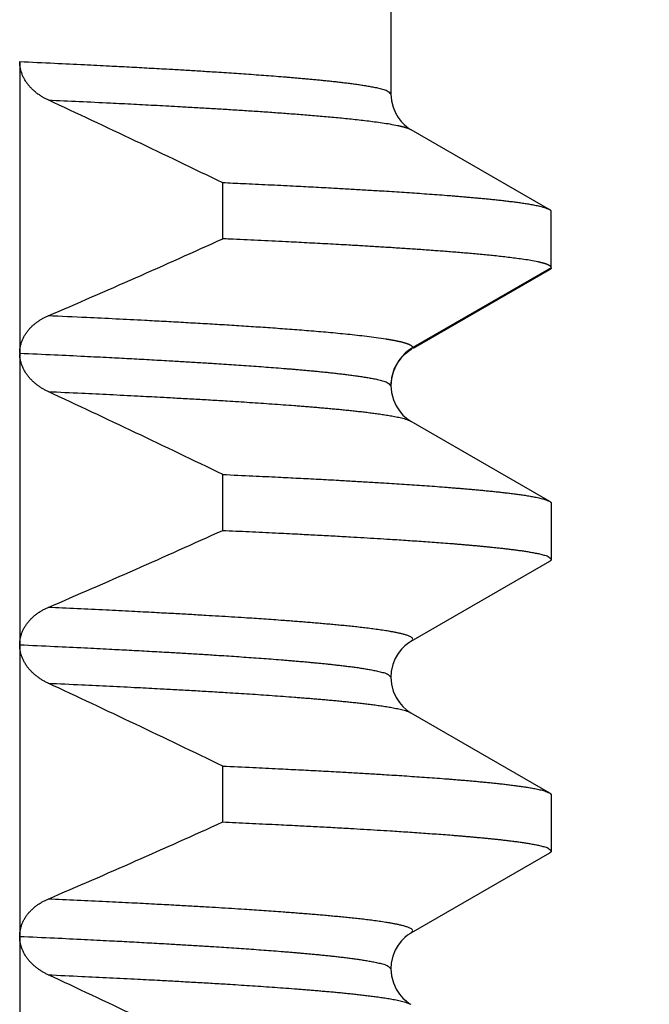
# Model space of a CAD drawing. Header units: millimetres. Extents: x 0 to 594, y 0 to 420.
# Tile 92 of 112: x 528.61 to 530.77, y 234.85 to 238.22. Entities that reach past the tile are written whole.
import ezdxf

# ---------------------------------------------------------------- set-up
doc = ezdxf.new("R2010")
doc.units = ezdxf.units.MM
doc.header["$LTSCALE"] = 0.257233
doc.layers.add('NoLayerName_001', color=7, linetype='Continuous')
doc.styles.get("Standard").update_dxf_attribs({"font": 'txt', "bigfont": 'extfont2'})
doc.dimstyles.get("Standard").update_dxf_attribs({"dimtxt": 2.5, "dimasz": 2.5, "dimexe": 1, "dimexo": 1, "dimtad": 1, "dimdec": 3, "dimzin": 0, "dimdsep": 46, "dimtxsty": 'Standard', "dimcen": 2.5, "dimadec": 3, "dimazin": 0, "dimtfac": 0.75, "dimtdec": 3, "dimtmove": 0, "dimatfit": 3, "dimfxl": 1, "dimarcsym": 0})

msp = doc.modelspace()

# ---------------------------------------------------------------- linework, layer by layer
at = {"layer": 'NoLayerName_001', "color": 7, "linetype": 'Continuous', "lineweight": 25}
for p, q in [((529.8832, 240.1701), (529.8832, 237.9702)), ((528.6108, 238.0812), (528.6108, 237.0824)), ((529.8832, 237.9702), (529.8832, 237.9701)), ((529.9514, 237.8482), (530.4269, 237.5733)), ((529.3066, 237.4734), (529.3066, 237.6651)), ((530.4332, 237.3743), (530.4332, 237.566)), ((530.4269, 237.367), (529.9599, 237.0971)), ((528.6108, 237.0802), (528.6108, 234.0826)), ((529.8852, 236.9943), (529.8832, 236.9702)), ((529.8832, 236.9703), (529.8832, 236.9702)), ((529.9514, 236.8482), (530.4269, 236.5733)), ((529.3066, 236.4734), (529.3066, 236.6651)), ((530.4332, 236.566), (530.4332, 236.3743)), ((530.4269, 236.367), (529.9514, 236.0921)), ((529.9514, 235.8482), (530.4269, 235.5733)), ((529.3066, 235.4734), (529.3066, 235.6651)), ((530.4332, 235.566), (530.4332, 235.3743)), ((530.4269, 235.367), (529.9514, 235.0921))]:
    msp.add_line(p, q, dxfattribs=at)
at = {"layer": 'NoLayerName_001', "color": 8, "linetype": 'Continuous', "lineweight": 25}
for p in [(530.4332, 237.3743), (529.9514, 237.0921)]:
    msp.add_line(p, (529.9582, 237.1001), dxfattribs=at)
at = {"layer": 'NoLayerName_001', "color": 7, "linetype": 'Continuous', "lineweight": 25}
for points in [[(529.8832, 237.9702), (529.8852, 237.946), (529.8907, 237.9242), (529.8986, 237.905), (529.9081, 237.889), (529.9184, 237.8756), (529.9285, 237.8652), (529.9374, 237.8576), (529.945, 237.8521), (529.9514, 237.8482)], [(529.9514, 237.0921), (529.945, 237.0882), (529.9374, 237.0827), (529.9285, 237.0751), (529.9184, 237.0646)], [(529.9184, 237.0646), (529.9081, 237.0513), (529.8986, 237.0352), (529.8907, 237.0161), (529.8852, 236.9943)], [(529.8832, 236.9702), (529.8852, 236.9462), (529.8916, 236.9216), (529.9011, 236.9004), (529.9124, 236.883), (529.9247, 236.8689), (529.9363, 236.8585), (529.9459, 236.8515), (529.9513, 236.8482)], [(529.9513, 236.0921), (529.9481, 236.0902), (529.9402, 236.0848), (529.9306, 236.077), (529.9195, 236.0659), (529.9081, 236.0514), (529.898, 236.0339), (529.8897, 236.013), (529.8845, 235.9893), (529.8832, 235.9702)], [(529.8832, 235.9702), (529.8852, 235.9462), (529.8915, 235.9217), (529.9011, 235.9004), (529.9124, 235.883), (529.9246, 235.8689), (529.9362, 235.8585), (529.9458, 235.8516), (529.9513, 235.8482)], [(529.9513, 235.0921), (529.9481, 235.0902), (529.9402, 235.0848), (529.9306, 235.077), (529.9195, 235.0659), (529.9081, 235.0514), (529.8979, 235.0339), (529.8897, 235.013), (529.8845, 234.9893), (529.8832, 234.9702)], [(529.8832, 234.9702), (529.8852, 234.946), (529.8916, 234.9215), (529.9012, 234.9002), (529.9125, 234.8828), (529.9247, 234.8688), (529.9363, 234.8584), (529.9459, 234.8515), (529.9513, 234.8482)]]:
    msp.add_lwpolyline(points, dxfattribs=at)
for centre, radius, start, end in [((511.0855, 200.0856), 41.764, 64.13279, 65.04173), ((516.3792, 265.9457), 31.2697, 293.22109, 294.4197), ((511.0867, 199.0881), 41.7612, 64.13275, 65.04168), ((516.3798, 264.9443), 31.2681, 293.22113, 294.41973), ((511.087, 198.0886), 41.7606, 64.13274, 65.04167), ((516.38, 263.9439), 31.2677, 293.22115, 294.41974), ((511.0857, 197.0859), 41.7636, 64.13278, 65.04172)]:
    msp.add_arc(centre, radius, start, end, dxfattribs=at)
at = {"layer": 'NoLayerName_001', "color": 8, "linetype": 'Continuous', "lineweight": 25}
for centre, radius, start, end in [((530.0331, 236.9703), 0.1498, 119.9618, 169.8708), ((530.0323, 236.9701), 0.1491, 173.2536, 179.9399), ((530.0345, 236.9699), 0.1513, 169.8392, 173.2646)]:
    msp.add_arc(centre, radius, start, end, dxfattribs=at)
at = {"layer": 'NoLayerName_001', "color": 7, "linetype": 'Continuous', "lineweight": 25}
for points, knots in [([(528.7082, 237.9494), (528.7064, 237.9503), (528.703, 237.9519), (528.6979, 237.9545), (528.6928, 237.9573), (528.6879, 237.9602), (528.683, 237.9633), (528.6782, 237.9665), (528.6735, 237.9698), (528.6689, 237.9733), (528.6644, 237.9769), (528.66, 237.9806), (528.6558, 237.9845), (528.6517, 237.9885), (528.6477, 237.9927), (528.6438, 237.997), (528.6402, 238.0015), (528.6367, 238.006), (528.6333, 238.0108), (528.6302, 238.0156), (528.6273, 238.0206), (528.6245, 238.0256), (528.622, 238.0308), (528.6197, 238.0361), (528.6177, 238.0415), (528.6159, 238.047), (528.6144, 238.0526), (528.6131, 238.0583), (528.6121, 238.064), (528.6114, 238.0697), (528.6109, 238.0754), (528.6109, 238.0793), (528.6108, 238.0812)], [0, 0, 0, 0, 0.0057476, 0.0114994, 0.0172542, 0.0230109, 0.028769, 0.034528, 0.0402879, 0.0460487, 0.0518102, 0.0575714, 0.0633317, 0.069091, 0.0748497, 0.0806088, 0.0863697, 0.092134, 0.0979002, 0.103667, 0.1094338, 0.1152008, 0.1209692, 0.1267411, 0.1325197, 0.1383048, 0.1440925, 0.1498787, 0.1556599, 0.1614332, 0.167196, 0.1729469, 0.1729469, 0.1729469, 0.1729469]), ([(530.4269, 237.5733), (530.4215, 237.5755), (530.411, 237.5803), (530.3941, 237.5842), (530.3772, 237.5879), (530.3601, 237.5909), (530.343, 237.5937), (530.3259, 237.5962), (530.3087, 237.5985), (530.2915, 237.6007), (530.2743, 237.6027), (530.2571, 237.6047), (530.2399, 237.6065), (530.2227, 237.6083), (530.2054, 237.61), (530.1882, 237.6117), (530.1709, 237.6132), (530.1537, 237.6148), (530.1364, 237.6163), (530.1192, 237.6177), (530.1019, 237.6191), (530.0789, 237.621), (530.0501, 237.6232), (530.0156, 237.6257), (529.981, 237.6282), (529.9465, 237.6306), (529.9119, 237.6328), (529.8773, 237.6351), (529.837, 237.6376), (529.7909, 237.6403), (529.739, 237.6433), (529.6814, 237.6465), (529.618, 237.65), (529.543, 237.6538), (529.4623, 237.6578), (529.3816, 237.6617), (529.3297, 237.6641), (529.3066, 237.6651)], [0, 0, 0, 0, 0.017318, 0.034635, 0.051948, 0.069273, 0.086594, 0.103911, 0.12123, 0.138549, 0.155869, 0.173188, 0.190506, 0.207825, 0.225144, 0.242463, 0.259782, 0.277101, 0.29442, 0.31174, 0.329059, 0.346378, 0.381016, 0.415654, 0.450292, 0.484929, 0.519567, 0.554205, 0.588842, 0.640799, 0.692756, 0.744712, 0.813987, 0.883263, 0.969857, 1.056451, 1.125726, 1.125726, 1.125726, 1.125726]), ([(530.4332, 237.566), (530.4332, 237.5662), (530.4332, 237.5665), (530.4331, 237.567), (530.433, 237.5675), (530.4328, 237.5679), (530.4326, 237.5684), (530.4323, 237.5688), (530.432, 237.5692), (530.4317, 237.5696), (530.4314, 237.57), (530.431, 237.5704), (530.4307, 237.5707), (530.4303, 237.571), (530.4299, 237.5714), (530.4295, 237.5717), (530.429, 237.572), (530.4286, 237.5722), (530.4282, 237.5725), (530.4278, 237.5728), (530.4273, 237.5731), (530.427, 237.5732), (530.4269, 237.5733)], [0, 0, 0, 0, 0.00049786, 0.00099825, 0.00150024, 0.00200075, 0.00249763, 0.00299286, 0.00348849, 0.003986, 0.0044864, 0.00499022, 0.00549761, 0.00600833, 0.00652186, 0.00703741, 0.00755397, 0.00807034, 0.00858517, 0.00909699, 0.00960423, 0.01010523, 0.01010523, 0.01010523, 0.01010523]), ([(530.3867, 237.3941), (530.3788, 237.3956), (530.3631, 237.3989), (530.3393, 237.4025), (530.3155, 237.4059), (530.2916, 237.409), (530.2677, 237.4118), (530.2437, 237.4144), (530.2198, 237.4169), (530.1958, 237.4192), (530.1718, 237.4215), (530.1478, 237.4236), (530.1239, 237.4256), (530.0999, 237.4276), (530.0758, 237.4295), (530.0518, 237.4313), (530.0278, 237.4331), (530.0038, 237.4349), (529.9718, 237.4371), (529.9317, 237.4398), (529.8837, 237.443), (529.8356, 237.4459), (529.7876, 237.4488), (529.7315, 237.4521), (529.6674, 237.4556), (529.5952, 237.4594), (529.5151, 237.4635), (529.4269, 237.4678), (529.3547, 237.4712), (529.3146, 237.473), (529.3066, 237.4734)], [0, 0, 0, 0, 0.024077, 0.048163, 0.07225, 0.09633, 0.120408, 0.144486, 0.168564, 0.192643, 0.216723, 0.240803, 0.264883, 0.288962, 0.313041, 0.337119, 0.361198, 0.385277, 0.409356, 0.457514, 0.505671, 0.553829, 0.601987, 0.650145, 0.722381, 0.794618, 0.866854, 0.96317, 1.059486, 1.083565, 1.083565, 1.083565, 1.083565]), ([(530.4332, 237.3743), (530.4331, 237.3748), (530.4331, 237.3758), (530.4323, 237.3771), (530.4313, 237.3783), (530.4302, 237.3794), (530.429, 237.3803), (530.4277, 237.3811), (530.4264, 237.3819), (530.4251, 237.3825), (530.4238, 237.3832), (530.4224, 237.3838), (530.4211, 237.3844), (530.4197, 237.385), (530.4183, 237.3855), (530.4169, 237.3861), (530.4155, 237.3865), (530.4141, 237.387), (530.4127, 237.3875), (530.4112, 237.3879), (530.4098, 237.3884), (530.4084, 237.3888), (530.407, 237.3892), (530.4055, 237.3896), (530.4041, 237.39), (530.4027, 237.3904), (530.4012, 237.3907), (530.3998, 237.3911), (530.3983, 237.3915), (530.3969, 237.3918), (530.3954, 237.3922), (530.394, 237.3925), (530.3925, 237.3928), (530.3911, 237.3932), (530.3896, 237.3935), (530.3882, 237.3938), (530.3872, 237.394), (530.3867, 237.3941)], [0, 0, 0, 0, 0.00146904, 0.00298148, 0.00455102, 0.00612084, 0.00763352, 0.00911064, 0.01058125, 0.01206189, 0.01355133, 0.01504555, 0.01654012, 0.01803253, 0.01952318, 0.02101258, 0.02250118, 0.02398928, 0.02547715, 0.02696495, 0.02845278, 0.02994069, 0.03142866, 0.03291668, 0.03440474, 0.03589284, 0.037381, 0.03886921, 0.04035747, 0.04184577, 0.0433341, 0.04482244, 0.04631077, 0.04779906, 0.04928729, 0.05077544, 0.05226345, 0.05226345, 0.05226345, 0.05226345]), ([(530.4332, 237.3743), (530.4332, 237.3741), (530.4332, 237.3738), (530.4331, 237.3733), (530.433, 237.3728), (530.4328, 237.3723), (530.4326, 237.3719), (530.4323, 237.3715), (530.432, 237.3711), (530.4317, 237.3707), (530.4314, 237.3703), (530.431, 237.3699), (530.4307, 237.3696), (530.4303, 237.3692), (530.4299, 237.3689), (530.4295, 237.3686), (530.429, 237.3683), (530.4286, 237.368), (530.4282, 237.3678), (530.4278, 237.3675), (530.4273, 237.3672), (530.427, 237.3671), (530.4269, 237.367)], [0, 0, 0, 0, 0.00049786, 0.00099825, 0.00150024, 0.00200075, 0.00249763, 0.00299286, 0.00348849, 0.003986, 0.0044864, 0.00499022, 0.00549761, 0.00600833, 0.00652186, 0.00703741, 0.00755397, 0.00807034, 0.00858517, 0.00909699, 0.00960423, 0.01010523, 0.01010523, 0.01010523, 0.01010523]), ([(528.6108, 237.0824), (528.6109, 237.0843), (528.6109, 237.0881), (528.6114, 237.0937), (528.6122, 237.0993), (528.6132, 237.1048), (528.6145, 237.1103), (528.6161, 237.1158), (528.6179, 237.1211), (528.62, 237.1264), (528.6223, 237.1316), (528.6248, 237.1366), (528.6276, 237.1416), (528.6305, 237.1464), (528.6336, 237.1511), (528.637, 237.1556), (528.6405, 237.16), (528.6441, 237.1643), (528.6479, 237.1685), (528.6519, 237.1725), (528.656, 237.1763), (528.6603, 237.18), (528.6646, 237.1836), (528.6691, 237.187), (528.6737, 237.1903), (528.6784, 237.1934), (528.6832, 237.1964), (528.688, 237.1993), (528.693, 237.202), (528.698, 237.2045), (528.703, 237.207), (528.7065, 237.2085), (528.7082, 237.2092)], [0, 0, 0, 0, 0.0056235, 0.0112582, 0.016904, 0.0225595, 0.0282222, 0.0338882, 0.0395527, 0.0452106, 0.0508605, 0.0565052, 0.0621466, 0.0677861, 0.0734243, 0.0790612, 0.0846962, 0.0903291, 0.0959612, 0.1015941, 0.1072284, 0.1128645, 0.1185017, 0.1241392, 0.1297756, 0.1354103, 0.1410436, 0.1466757, 0.1523063, 0.1579349, 0.1635604, 0.1691819, 0.1691819, 0.1691819, 0.1691819]), ([(528.7082, 236.9494), (528.7065, 236.9502), (528.7031, 236.9519), (528.698, 236.9545), (528.693, 236.9572), (528.688, 236.9601), (528.6832, 236.9632), (528.6784, 236.9663), (528.6737, 236.9696), (528.6691, 236.9731), (528.6647, 236.9767), (528.6603, 236.9804), (528.6561, 236.9842), (528.652, 236.9882), (528.648, 236.9924), (528.6442, 236.9966), (528.6405, 237.001), (528.637, 237.0056), (528.6337, 237.0103), (528.6306, 237.0151), (528.6276, 237.02), (528.6249, 237.025), (528.6223, 237.0302), (528.62, 237.0354), (528.618, 237.0408), (528.6161, 237.0462), (528.6145, 237.0518), (528.6132, 237.0574), (528.6122, 237.063), (528.6114, 237.0687), (528.6109, 237.0744), (528.6109, 237.0783), (528.6108, 237.0802)], [0, 0, 0, 0, 0.0057149, 0.0114338, 0.0171555, 0.0228793, 0.0286045, 0.0343308, 0.0400584, 0.0457873, 0.0515172, 0.0572467, 0.0629751, 0.0687021, 0.0744277, 0.0801529, 0.0858788, 0.091607, 0.0973368, 0.1030678, 0.1087998, 0.1145335, 0.1202706, 0.1260131, 0.1317639, 0.1375218, 0.1432813, 0.1490376, 0.1547867, 0.1605259, 0.1662539, 0.1719708, 0.1719708, 0.1719708, 0.1719708]), ([(529.3066, 236.6651), (529.3412, 236.6635), (529.4046, 236.6606), (529.4911, 236.6564), (529.5661, 236.6526), (529.6353, 236.649), (529.6987, 236.6456), (529.7563, 236.6423), (529.8082, 236.6393), (529.8543, 236.6365), (529.8946, 236.634), (529.9292, 236.6317), (529.9637, 236.6294), (529.9983, 236.627), (530.0328, 236.6245), (530.0616, 236.6223), (530.0846, 236.6205), (530.1019, 236.6191), (530.1192, 236.6177), (530.1364, 236.6163), (530.1537, 236.6148), (530.1709, 236.6132), (530.1882, 236.6117), (530.2054, 236.61), (530.2227, 236.6083), (530.2399, 236.6065), (530.2571, 236.6047), (530.2743, 236.6027), (530.2915, 236.6007), (530.3087, 236.5985), (530.3259, 236.5962), (530.343, 236.5937), (530.3601, 236.5909), (530.3772, 236.5879), (530.3941, 236.5842), (530.411, 236.5803), (530.4215, 236.5755), (530.4269, 236.5733)], [0, 0, 0, 0, 0.103913, 0.190508, 0.259783, 0.329059, 0.398334, 0.450291, 0.502248, 0.554205, 0.588842, 0.62348, 0.658118, 0.692756, 0.727394, 0.762032, 0.779351, 0.79667, 0.81399, 0.831309, 0.848628, 0.865948, 0.883267, 0.900586, 0.917905, 0.935223, 0.952542, 0.969861, 0.987181, 1.0045, 1.021819, 1.039137, 1.056457, 1.073783, 1.091095, 1.108413, 1.125731, 1.125731, 1.125731, 1.125731]), ([(530.4269, 236.5733), (530.427, 236.5732), (530.4273, 236.5731), (530.4277, 236.5728), (530.4281, 236.5725), (530.4285, 236.5723), (530.429, 236.572), (530.4294, 236.5717), (530.4298, 236.5714), (530.4302, 236.5711), (530.4306, 236.5707), (530.4309, 236.5704), (530.4313, 236.57), (530.4317, 236.5696), (530.432, 236.5692), (530.4323, 236.5688), (530.4325, 236.5683), (530.4328, 236.5679), (530.433, 236.5674), (530.4331, 236.567), (530.4332, 236.5665), (530.4332, 236.5662), (530.4332, 236.566)], [0, 0, 0, 0, 0.00049022, 0.00097777, 0.0014648, 0.00195357, 0.00244637, 0.00294563, 0.00345381, 0.00397146, 0.00449553, 0.00502278, 0.00555025, 0.00607529, 0.00659569, 0.00710976, 0.00761646, 0.00811554, 0.00860777, 0.00909506, 0.00958064, 0.0100692, 0.0100692, 0.0100692, 0.0100692]), ([(529.3066, 236.4734), (529.3369, 236.472), (529.3974, 236.4692), (529.483, 236.4651), (529.5587, 236.4613), (529.6242, 236.4579), (529.6846, 236.4547), (529.7401, 236.4516), (529.7905, 236.4486), (529.8358, 236.4459), (529.8761, 236.4434), (529.9114, 236.4412), (529.9416, 236.4392), (529.9718, 236.4371), (530.002, 236.435), (530.0322, 236.4328), (530.0624, 236.4306), (530.0875, 236.4286), (530.1077, 236.427), (530.1227, 236.4257), (530.1378, 236.4244), (530.1529, 236.4231), (530.168, 236.4218), (530.1831, 236.4204), (530.1982, 236.419), (530.2132, 236.4175), (530.2283, 236.416), (530.2433, 236.4145), (530.2584, 236.4128), (530.2734, 236.4111), (530.2885, 236.4093), (530.3035, 236.4075), (530.3185, 236.4055), (530.3335, 236.4034), (530.3485, 236.4011), (530.3634, 236.3986), (530.3783, 236.3959), (530.3932, 236.3929), (530.4076, 236.3888), (530.4228, 236.3855), (530.4295, 236.3775), (530.4332, 236.3743)], [0, 0, 0, 0, 0.090842, 0.181683, 0.257385, 0.317946, 0.378507, 0.439068, 0.484489, 0.529911, 0.575332, 0.605612, 0.635893, 0.666174, 0.696454, 0.726735, 0.757015, 0.787296, 0.802437, 0.817577, 0.832718, 0.847859, 0.863, 0.878141, 0.893282, 0.908423, 0.923564, 0.938704, 0.953844, 0.968985, 0.984125, 0.999266, 1.014406, 1.029548, 1.044689, 1.059829, 1.074969, 1.090113, 1.105247, 1.120401, 1.135143, 1.135143, 1.135143, 1.135143]), ([(530.4332, 236.3743), (530.4332, 236.3741), (530.4332, 236.3738), (530.4331, 236.3733), (530.4329, 236.3728), (530.4328, 236.3723), (530.4326, 236.3719), (530.4323, 236.3715), (530.432, 236.3711), (530.4317, 236.3707), (530.4314, 236.3703), (530.431, 236.3699), (530.4307, 236.3696), (530.4303, 236.3692), (530.4299, 236.3689), (530.4295, 236.3686), (530.4291, 236.3683), (530.4286, 236.368), (530.4282, 236.3678), (530.4278, 236.3675), (530.4273, 236.3672), (530.427, 236.3671), (530.4269, 236.367)], [0, 0, 0, 0, 0.00049748, 0.00099748, 0.00149905, 0.00199916, 0.00249564, 0.0029905, 0.00348575, 0.00398289, 0.00448291, 0.00498635, 0.00549335, 0.00600369, 0.00651683, 0.00703199, 0.00754815, 0.00806412, 0.00857856, 0.00908999, 0.00959684, 0.01009745, 0.01009745, 0.01009745, 0.01009745]), ([(528.6108, 236.08), (528.6109, 236.0819), (528.6109, 236.0857), (528.6113, 236.0915), (528.612, 236.0971), (528.6129, 236.1028), (528.6141, 236.1084), (528.6156, 236.114), (528.6173, 236.1194), (528.6193, 236.1248), (528.6216, 236.1301), (528.624, 236.1352), (528.6268, 236.1403), (528.6297, 236.1452), (528.6329, 236.15), (528.6362, 236.1546), (528.6397, 236.1591), (528.6434, 236.1635), (528.6473, 236.1677), (528.6513, 236.1718), (528.6554, 236.1757), (528.6597, 236.1795), (528.6641, 236.1832), (528.6686, 236.1866), (528.6733, 236.19), (528.678, 236.1932), (528.6828, 236.1962), (528.6878, 236.1991), (528.6928, 236.2019), (528.6979, 236.2045), (528.703, 236.207), (528.7065, 236.2085), (528.7082, 236.2092)], [0, 0, 0, 0, 0.0057064, 0.0114261, 0.0171551, 0.02289, 0.0286271, 0.0343634, 0.0400962, 0.0458236, 0.051547, 0.0572693, 0.0629924, 0.0687171, 0.0744429, 0.0801685, 0.0858915, 0.09161, 0.0973254, 0.1030396, 0.1087537, 0.1144684, 0.1201838, 0.1258995, 0.1316146, 0.1373288, 0.1430425, 0.1487554, 0.1544671, 0.1601768, 0.1658833, 0.1715851, 0.1715851, 0.1715851, 0.1715851]), ([(528.7082, 235.9494), (528.7065, 235.9502), (528.7031, 235.9519), (528.698, 235.9545), (528.6929, 235.9573), (528.688, 235.9601), (528.6831, 235.9632), (528.6783, 235.9664), (528.6736, 235.9697), (528.6691, 235.9731), (528.6646, 235.9767), (528.6602, 235.9805), (528.656, 235.9843), (528.6519, 235.9883), (528.6479, 235.9925), (528.6441, 235.9968), (528.6404, 236.0012), (528.6369, 236.0057), (528.6336, 236.0104), (528.6305, 236.0152), (528.6275, 236.0202), (528.6248, 236.0252), (528.6222, 236.0304), (528.6199, 236.0357), (528.6179, 236.041), (528.616, 236.0465), (528.6145, 236.0521), (528.6132, 236.0577), (528.6121, 236.0633), (528.6114, 236.0691), (528.6109, 236.0748), (528.6109, 236.0786), (528.6108, 236.0805)], [0, 0, 0, 0, 0.0057268, 0.0114577, 0.0171915, 0.0229272, 0.0286644, 0.0344027, 0.040142, 0.0458826, 0.051624, 0.0573652, 0.0631053, 0.068844, 0.0745817, 0.0803192, 0.0860578, 0.091799, 0.0975419, 0.1032858, 0.1090304, 0.1147763, 0.1205248, 0.1262782, 0.1320394, 0.1378074, 0.1435774, 0.1493447, 0.1551055, 0.1608571, 0.1665977, 0.172327, 0.172327, 0.172327, 0.172327]), ([(529.3066, 235.6651), (529.3412, 235.6635), (529.4046, 235.6606), (529.4911, 235.6564), (529.5661, 235.6526), (529.6353, 235.649), (529.6987, 235.6456), (529.7563, 235.6423), (529.8082, 235.6393), (529.8543, 235.6365), (529.8946, 235.634), (529.9292, 235.6317), (529.9637, 235.6294), (529.9983, 235.627), (530.0328, 235.6245), (530.0616, 235.6223), (530.0846, 235.6205), (530.1019, 235.6191), (530.1192, 235.6177), (530.1364, 235.6163), (530.1537, 235.6148), (530.1709, 235.6132), (530.1882, 235.6117), (530.2054, 235.61), (530.2227, 235.6083), (530.2399, 235.6065), (530.2571, 235.6047), (530.2743, 235.6027), (530.2915, 235.6007), (530.3087, 235.5985), (530.3259, 235.5962), (530.343, 235.5937), (530.3601, 235.5909), (530.3772, 235.5879), (530.3941, 235.5842), (530.411, 235.5803), (530.4215, 235.5755), (530.4269, 235.5733)], [0, 0, 0, 0, 0.103913, 0.190508, 0.259783, 0.329059, 0.398334, 0.450291, 0.502248, 0.554205, 0.588842, 0.62348, 0.658118, 0.692756, 0.727394, 0.762032, 0.779351, 0.79667, 0.81399, 0.831309, 0.848628, 0.865948, 0.883267, 0.900586, 0.917905, 0.935223, 0.952542, 0.969861, 0.987181, 1.0045, 1.021819, 1.039137, 1.056457, 1.073783, 1.091095, 1.108413, 1.125731, 1.125731, 1.125731, 1.125731]), ([(530.4269, 235.5733), (530.427, 235.5732), (530.4273, 235.5731), (530.4277, 235.5728), (530.4281, 235.5725), (530.4285, 235.5723), (530.429, 235.572), (530.4294, 235.5717), (530.4298, 235.5714), (530.4302, 235.5711), (530.4306, 235.5707), (530.4309, 235.5704), (530.4313, 235.57), (530.4317, 235.5696), (530.432, 235.5692), (530.4323, 235.5688), (530.4325, 235.5683), (530.4328, 235.5679), (530.433, 235.5674), (530.4331, 235.567), (530.4332, 235.5665), (530.4332, 235.5662), (530.4332, 235.566)], [0, 0, 0, 0, 0.00049022, 0.00097777, 0.0014648, 0.00195357, 0.00244637, 0.00294563, 0.00345381, 0.00397146, 0.00449553, 0.00502278, 0.00555025, 0.00607529, 0.00659569, 0.00710976, 0.00761646, 0.00811554, 0.00860777, 0.00909506, 0.00958064, 0.0100692, 0.0100692, 0.0100692, 0.0100692]), ([(529.3066, 235.4734), (529.3369, 235.472), (529.3974, 235.4692), (529.483, 235.4651), (529.5587, 235.4613), (529.6242, 235.4579), (529.6846, 235.4547), (529.7401, 235.4516), (529.7905, 235.4486), (529.8358, 235.4459), (529.8761, 235.4434), (529.9114, 235.4412), (529.9416, 235.4392), (529.9718, 235.4371), (530.002, 235.435), (530.0322, 235.4328), (530.0624, 235.4306), (530.0875, 235.4286), (530.1077, 235.427), (530.1227, 235.4257), (530.1378, 235.4244), (530.1529, 235.4231), (530.168, 235.4218), (530.1831, 235.4204), (530.1982, 235.419), (530.2132, 235.4175), (530.2283, 235.416), (530.2433, 235.4145), (530.2584, 235.4128), (530.2734, 235.4111), (530.2885, 235.4093), (530.3035, 235.4075), (530.3185, 235.4055), (530.3335, 235.4034), (530.3485, 235.4011), (530.3634, 235.3986), (530.3783, 235.3959), (530.3932, 235.3929), (530.4076, 235.3888), (530.4228, 235.3855), (530.4295, 235.3775), (530.4332, 235.3743)], [0, 0, 0, 0, 0.090842, 0.181683, 0.257385, 0.317946, 0.378507, 0.439068, 0.484489, 0.529911, 0.575332, 0.605612, 0.635893, 0.666174, 0.696454, 0.726735, 0.757015, 0.787296, 0.802437, 0.817577, 0.832718, 0.847859, 0.863, 0.878141, 0.893282, 0.908423, 0.923564, 0.938704, 0.953844, 0.968985, 0.984125, 0.999266, 1.014406, 1.029548, 1.044689, 1.059829, 1.074969, 1.090113, 1.105247, 1.120401, 1.135143, 1.135143, 1.135143, 1.135143]), ([(530.4332, 235.3743), (530.4332, 235.3741), (530.4332, 235.3738), (530.4331, 235.3733), (530.4329, 235.3728), (530.4328, 235.3723), (530.4326, 235.3719), (530.4323, 235.3715), (530.432, 235.3711), (530.4317, 235.3707), (530.4314, 235.3703), (530.431, 235.3699), (530.4307, 235.3696), (530.4303, 235.3692), (530.4299, 235.3689), (530.4295, 235.3686), (530.4291, 235.3683), (530.4286, 235.368), (530.4282, 235.3678), (530.4278, 235.3675), (530.4273, 235.3672), (530.427, 235.3671), (530.4269, 235.367)], [0, 0, 0, 0, 0.00049748, 0.00099748, 0.00149905, 0.00199916, 0.00249564, 0.0029905, 0.00348575, 0.00398289, 0.00448291, 0.00498635, 0.00549335, 0.00600369, 0.00651683, 0.00703199, 0.00754815, 0.00806412, 0.00857856, 0.00908999, 0.00959684, 0.01009745, 0.01009745, 0.01009745, 0.01009745]), ([(528.6108, 235.0804), (528.6109, 235.0823), (528.6109, 235.0861), (528.6113, 235.0918), (528.612, 235.0975), (528.613, 235.1031), (528.6142, 235.1087), (528.6157, 235.1142), (528.6174, 235.1197), (528.6194, 235.1251), (528.6217, 235.1303), (528.6242, 235.1354), (528.6269, 235.1405), (528.6298, 235.1454), (528.633, 235.1501), (528.6363, 235.1548), (528.6398, 235.1593), (528.6435, 235.1636), (528.6474, 235.1678), (528.6514, 235.1719), (528.6555, 235.1758), (528.6598, 235.1796), (528.6642, 235.1832), (528.6687, 235.1867), (528.6733, 235.19), (528.6781, 235.1932), (528.6829, 235.1963), (528.6878, 235.1992), (528.6928, 235.2019), (528.6979, 235.2045), (528.703, 235.207), (528.7065, 235.2085), (528.7082, 235.2092)], [0, 0, 0, 0, 0.0056943, 0.0114014, 0.0171182, 0.0228414, 0.0285676, 0.0342936, 0.0400164, 0.0457337, 0.0514464, 0.0571573, 0.0628684, 0.0685806, 0.0742935, 0.0800059, 0.085716, 0.0914218, 0.097125, 0.1028272, 0.1085296, 0.1142327, 0.1199367, 0.1256409, 0.1313445, 0.137047, 0.1427489, 0.1484499, 0.1541497, 0.1598474, 0.165542, 0.171232, 0.171232, 0.171232, 0.171232]), ([(528.7082, 234.9494), (528.7065, 234.9503), (528.703, 234.9519), (528.698, 234.9545), (528.693, 234.9572), (528.688, 234.9601), (528.6832, 234.9631), (528.6784, 234.9663), (528.6738, 234.9696), (528.6692, 234.973), (528.6647, 234.9766), (528.6604, 234.9803), (528.6562, 234.9841), (528.6521, 234.9881), (528.6481, 234.9922), (528.6443, 234.9965), (528.6406, 235.0009), (528.6372, 235.0054), (528.6338, 235.0101), (528.6307, 235.0148), (528.6278, 235.0197), (528.625, 235.0248), (528.6225, 235.0299), (528.6202, 235.0351), (528.6181, 235.0405), (528.6162, 235.0459), (528.6146, 235.0514), (528.6133, 235.057), (528.6122, 235.0626), (528.6114, 235.0683), (528.6109, 235.074), (528.6109, 235.0778), (528.6108, 235.0797)], [0, 0, 0, 0, 0.0056983, 0.0114005, 0.0171055, 0.0228125, 0.0285211, 0.0342309, 0.039942, 0.0456546, 0.0513683, 0.0570817, 0.0627938, 0.0685043, 0.0742132, 0.0799212, 0.0856296, 0.0913397, 0.0970514, 0.1027643, 0.1084788, 0.1141958, 0.1199167, 0.1256439, 0.1313802, 0.1371238, 0.1428687, 0.1486095, 0.1543422, 0.1600642, 0.1657747, 0.1714745, 0.1714745, 0.1714745, 0.1714745])]:
    msp.add_open_spline(points, degree=3, knots=knots, dxfattribs=at)
at = {"layer": 'NoLayerName_001', "color": 8, "linetype": 'Continuous', "lineweight": 25}
for points, knots in [([(528.6108, 238.0812), (528.6507, 238.0793), (528.7247, 238.076), (528.8271, 238.071), (528.9125, 238.0667), (528.9865, 238.0628), (529.0548, 238.0591), (529.1174, 238.0556), (529.1743, 238.0523), (529.2255, 238.0492), (529.271, 238.0464), (529.3108, 238.0438), (529.3449, 238.0415), (529.379, 238.0392), (529.4131, 238.0368), (529.4472, 238.0343), (529.4813, 238.0317), (529.5097, 238.0295), (529.5324, 238.0276), (529.5495, 238.0262), (529.5665, 238.0247), (529.5836, 238.0232), (529.6006, 238.0217), (529.6176, 238.0201), (529.6346, 238.0185), (529.6516, 238.0168), (529.6686, 238.015), (529.6856, 238.0132), (529.7026, 238.0113), (529.7196, 238.0093), (529.7366, 238.0072), (529.7535, 238.005), (529.7705, 238.0027), (529.7874, 238.0001), (529.8043, 237.9974), (529.8211, 237.9943), (529.8379, 237.9909), (529.8542, 237.9865), (529.8714, 237.9827), (529.879, 237.9738), (529.8832, 237.9702)], [0, 0, 0, 0, 0.119677, 0.222257, 0.30774, 0.376126, 0.444513, 0.5129, 0.56419, 0.61548, 0.666771, 0.700964, 0.735157, 0.769351, 0.803544, 0.837737, 0.871931, 0.906124, 0.923221, 0.940319, 0.957416, 0.974514, 0.991611, 1.008709, 1.025806, 1.042903, 1.06, 1.077096, 1.094193, 1.11129, 1.128387, 1.145484, 1.162582, 1.179679, 1.196776, 1.213872, 1.230973, 1.248062, 1.265175, 1.281827, 1.281827, 1.281827, 1.281827]), ([(528.7082, 237.9494), (528.7438, 237.9478), (528.8149, 237.9445), (528.9127, 237.9398), (529.0017, 237.9353), (529.0817, 237.9311), (529.1528, 237.9273), (529.215, 237.9238), (529.2683, 237.9206), (529.3216, 237.9174), (529.3749, 237.914), (529.4282, 237.9105), (529.4726, 237.9075), (529.5081, 237.9049), (529.5348, 237.903), (529.5614, 237.9009), (529.588, 237.8988), (529.6146, 237.8967), (529.6413, 237.8944), (529.6679, 237.8921), (529.6945, 237.8896), (529.721, 237.8871), (529.7476, 237.8843), (529.7742, 237.8815), (529.8007, 237.8784), (529.8272, 237.875), (529.8536, 237.8713), (529.88, 237.8673), (529.8975, 237.8637), (529.9062, 237.8621)], [0, 0, 0, 0, 0.106823, 0.213647, 0.293765, 0.373882, 0.453999, 0.507411, 0.560823, 0.614234, 0.667646, 0.721058, 0.774469, 0.801175, 0.827881, 0.854586, 0.881292, 0.907998, 0.934705, 0.961412, 0.988119, 1.014825, 1.04153, 1.068234, 1.094939, 1.121647, 1.148361, 1.175074, 1.201779, 1.201779, 1.201779, 1.201779]), ([(529.9062, 237.8621), (529.907, 237.8619), (529.9086, 237.8616), (529.9109, 237.8611), (529.9132, 237.8606), (529.9155, 237.86), (529.9178, 237.8595), (529.9201, 237.8589), (529.9224, 237.8584), (529.9247, 237.8578), (529.9269, 237.8572), (529.9292, 237.8565), (529.9315, 237.8559), (529.9338, 237.8552), (529.9361, 237.8545), (529.9383, 237.8538), (529.9406, 237.853), (529.9428, 237.8522), (529.945, 237.8513), (529.9472, 237.8503), (529.9493, 237.8493), (529.9507, 237.8485), (529.9514, 237.8482)], [0, 0, 0, 0, 0.00236509, 0.00472931, 0.00709295, 0.00945631, 0.01181969, 0.01418344, 0.0165479, 0.01891346, 0.02128051, 0.02364947, 0.0260208, 0.02839497, 0.03077209, 0.03315013, 0.03552675, 0.03790026, 0.0402698, 0.04263557, 0.04499897, 0.0473628, 0.0473628, 0.0473628, 0.0473628]), ([(529.8659, 237.1292), (529.855, 237.1308), (529.8331, 237.1342), (529.8002, 237.1383), (529.7673, 237.1421), (529.7343, 237.1456), (529.7013, 237.1488), (529.6683, 237.1519), (529.6352, 237.1548), (529.6022, 237.1576), (529.5691, 237.1602), (529.536, 237.1627), (529.503, 237.1652), (529.4699, 237.1675), (529.4258, 237.1705), (529.3706, 237.1742), (529.3044, 237.1783), (529.2382, 237.1822), (529.172, 237.186), (529.1057, 237.1897), (529.0285, 237.1938), (528.9401, 237.1983), (528.8297, 237.2037), (528.7524, 237.2072), (528.7082, 237.2092)], [0, 0, 0, 0, 0.033165, 0.066333, 0.0995, 0.132666, 0.165831, 0.198995, 0.23216, 0.265325, 0.298491, 0.331658, 0.364824, 0.397991, 0.431158, 0.49749, 0.563821, 0.630151, 0.696481, 0.76281, 0.82914, 0.928635, 1.028131, 1.160791, 1.160791, 1.160791, 1.160791]), ([(529.8708, 237.1284), (529.87, 237.1285), (529.8684, 237.1288), (529.8667, 237.1291), (529.8659, 237.1292)], [0, 0, 0, 0, 0.002472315, 0.004944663, 0.004944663, 0.004944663, 0.004944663]), ([(529.9582, 237.1001), (529.958, 237.1008), (529.9579, 237.1025), (529.9562, 237.1045), (529.9542, 237.1062), (529.952, 237.1077), (529.9497, 237.1089), (529.9475, 237.11), (529.9453, 237.111), (529.943, 237.1119), (529.9407, 237.1127), (529.9384, 237.1136), (529.936, 237.1143), (529.9336, 237.1151), (529.9313, 237.1158), (529.9289, 237.1165), (529.9265, 237.1171), (529.9241, 237.1178), (529.9217, 237.1184), (529.9193, 237.119), (529.9169, 237.1195), (529.9145, 237.1201), (529.9121, 237.1206), (529.9097, 237.1212), (529.9073, 237.1217), (529.9049, 237.1222), (529.9024, 237.1227), (529.9, 237.1232), (529.8976, 237.1237), (529.8951, 237.1241), (529.8927, 237.1246), (529.8903, 237.1251), (529.8879, 237.1255), (529.8854, 237.1259), (529.883, 237.1264), (529.8806, 237.1268), (529.8781, 237.1272), (529.8757, 237.1276), (529.8732, 237.128), (529.8716, 237.1283), (529.8708, 237.1284)], [0, 0, 0, 0, 0.0023945, 0.00491162, 0.00760001, 0.01028811, 0.01282664, 0.01526637, 0.01767824, 0.02011657, 0.02258422, 0.02506991, 0.027562, 0.0300492, 0.03252799, 0.03500066, 0.03746952, 0.03993673, 0.04240437, 0.04487381, 0.04734497, 0.04981749, 0.052291, 0.0547651, 0.05723939, 0.05971347, 0.06218717, 0.06466054, 0.06713364, 0.06960652, 0.07207922, 0.07455177, 0.0770242, 0.07949656, 0.08196886, 0.08444113, 0.08691339, 0.08938564, 0.09185791, 0.0943302, 0.0943302, 0.0943302, 0.0943302]), ([(528.6108, 237.0812), (528.6507, 237.0793), (528.7247, 237.076), (528.8271, 237.071), (528.9125, 237.0667), (528.9865, 237.0628), (529.0548, 237.0591), (529.1173, 237.0556), (529.1742, 237.0523), (529.2254, 237.0492), (529.2709, 237.0464), (529.3107, 237.0438), (529.3448, 237.0415), (529.379, 237.0392), (529.4131, 237.0368), (529.4472, 237.0343), (529.4813, 237.0317), (529.5097, 237.0295), (529.5324, 237.0276), (529.5494, 237.0262), (529.5664, 237.0247), (529.5835, 237.0232), (529.6005, 237.0217), (529.6175, 237.0201), (529.6345, 237.0185), (529.6516, 237.0168), (529.6686, 237.015), (529.6856, 237.0132), (529.7025, 237.0113), (529.7195, 237.0093), (529.7365, 237.0072), (529.7534, 237.005), (529.7704, 237.0027), (529.7873, 237.0001), (529.8042, 236.9974), (529.821, 236.9943), (529.8378, 236.991), (529.8541, 236.9865), (529.8713, 236.9827), (529.879, 236.9739), (529.8832, 236.9703)], [0, 0, 0, 0, 0.119668, 0.222241, 0.307718, 0.3761, 0.444482, 0.512864, 0.564151, 0.615437, 0.666724, 0.700915, 0.735106, 0.769297, 0.803488, 0.837679, 0.87187, 0.906061, 0.923157, 0.940253, 0.957349, 0.974446, 0.991542, 1.008638, 1.025734, 1.04283, 1.059926, 1.077021, 1.094117, 1.111212, 1.128308, 1.145404, 1.1625, 1.179597, 1.196692, 1.213787, 1.230887, 1.247974, 1.265085, 1.281759, 1.281759, 1.281759, 1.281759]), ([(528.7082, 236.9494), (528.7466, 236.9476), (528.817, 236.9444), (528.9194, 236.9395), (529.0089, 236.9349), (529.0857, 236.9309), (529.1497, 236.9274), (529.2072, 236.9242), (529.2648, 236.9209), (529.3159, 236.9178), (529.3607, 236.9149), (529.399, 236.9125), (529.4374, 236.9099), (529.4757, 236.9073), (529.514, 236.9045), (529.546, 236.9021), (529.5715, 236.9001), (529.5907, 236.8986), (529.6098, 236.8971), (529.629, 236.8955), (529.6481, 236.8938), (529.6673, 236.8921), (529.6864, 236.8904), (529.7055, 236.8886), (529.7247, 236.8867), (529.7438, 236.8847), (529.7629, 236.8827), (529.782, 236.8806), (529.8011, 236.8783), (529.8201, 236.8759), (529.8392, 236.8734), (529.8582, 236.8706), (529.8772, 236.8676), (529.8961, 236.8642), (529.9149, 236.8602), (529.9337, 236.8559), (529.9454, 236.8506), (529.9513, 236.8482)], [0, 0, 0, 0, 0.115297, 0.211377, 0.307458, 0.384322, 0.44197, 0.499619, 0.557267, 0.614916, 0.653348, 0.69178, 0.730213, 0.768645, 0.807077, 0.84551, 0.864726, 0.883942, 0.903159, 0.922376, 0.941593, 0.960809, 0.980025, 0.999242, 1.018458, 1.037674, 1.05689, 1.076106, 1.095323, 1.11454, 1.133755, 1.15297, 1.172188, 1.191412, 1.210621, 1.229835, 1.24905, 1.24905, 1.24905, 1.24905]), ([(529.3373, 236.1762), (529.3226, 236.1771), (529.2932, 236.179), (529.2453, 236.1818), (529.1939, 236.1848), (529.135, 236.1881), (529.0688, 236.1916), (528.9916, 236.1957), (528.9033, 236.2001), (528.8076, 236.2047), (528.7414, 236.2077), (528.7082, 236.2092)], [0, 0, 0, 0, 0.0442041, 0.0884082, 0.1436634, 0.1989185, 0.2652246, 0.3425818, 0.43099, 0.5304493, 0.6299086, 0.6299086, 0.6299086, 0.6299086]), ([(529.9514, 236.0921), (529.9536, 236.0948), (529.9624, 236.1001), (529.9505, 236.1092), (529.9412, 236.1126), (529.9304, 236.1162), (529.9198, 236.1189), (529.909, 236.1214), (529.8982, 236.1236), (529.8873, 236.1256), (529.8764, 236.1275), (529.8655, 236.1293), (529.8546, 236.1309), (529.8436, 236.1325), (529.8327, 236.1341), (529.8217, 236.1355), (529.8108, 236.1369), (529.7998, 236.1383), (529.7888, 236.1396), (529.7779, 236.1408), (529.7669, 236.1421), (529.7559, 236.1433), (529.7449, 236.1444), (529.7339, 236.1456), (529.7229, 236.1467), (529.7119, 236.1478), (529.7009, 236.1488), (529.6862, 236.1502), (529.6679, 236.1519), (529.6459, 236.1538), (529.6239, 236.1557), (529.6018, 236.1575), (529.5798, 236.1593), (529.5578, 236.161), (529.5357, 236.1627), (529.51, 236.1646), (529.4806, 236.1667), (529.4475, 236.169), (529.4145, 236.1713), (529.3777, 236.1737), (529.352, 236.1753), (529.3373, 236.1762)], [0, 0, 0, 0, 0.0106375, 0.0213248, 0.0323595, 0.0434157, 0.0544656, 0.0655174, 0.0765689, 0.08762, 0.0986711, 0.1097224, 0.1207736, 0.1318249, 0.1428765, 0.1539283, 0.1649798, 0.1760312, 0.1870823, 0.1981335, 0.2091846, 0.2202357, 0.2312868, 0.2423379, 0.253389, 0.2644401, 0.2754913, 0.2865424, 0.3086446, 0.3307468, 0.3528489, 0.374951, 0.3970531, 0.4191552, 0.4412573, 0.4633594, 0.4965126, 0.5296657, 0.5628188, 0.5959719, 0.640176, 0.640176, 0.640176, 0.640176]), ([(528.6108, 236.0812), (528.6507, 236.0793), (528.7247, 236.076), (528.8271, 236.071), (528.9125, 236.0667), (528.9865, 236.0628), (529.0548, 236.0591), (529.1174, 236.0556), (529.1743, 236.0523), (529.2255, 236.0492), (529.271, 236.0464), (529.3108, 236.0438), (529.3449, 236.0415), (529.379, 236.0392), (529.4131, 236.0368), (529.4472, 236.0343), (529.4813, 236.0317), (529.5097, 236.0295), (529.5324, 236.0276), (529.5495, 236.0262), (529.5665, 236.0247), (529.5835, 236.0232), (529.6006, 236.0217), (529.6176, 236.0201), (529.6346, 236.0185), (529.6516, 236.0168), (529.6686, 236.015), (529.6856, 236.0132), (529.7026, 236.0113), (529.7196, 236.0093), (529.7366, 236.0072), (529.7535, 236.005), (529.7705, 236.0027), (529.7874, 236.0001), (529.8043, 235.9974), (529.8211, 235.9943), (529.8379, 235.9909), (529.8542, 235.9865), (529.8714, 235.9827), (529.879, 235.9738), (529.8832, 235.9702)], [0, 0, 0, 0, 0.119676, 0.222256, 0.307739, 0.376126, 0.444512, 0.512899, 0.564189, 0.615479, 0.66677, 0.700963, 0.735156, 0.769349, 0.803543, 0.837736, 0.871929, 0.906123, 0.92322, 0.940317, 0.957415, 0.974512, 0.99161, 1.008707, 1.025804, 1.042901, 1.059998, 1.077095, 1.094191, 1.111288, 1.128385, 1.145482, 1.16258, 1.179677, 1.196774, 1.21387, 1.230971, 1.24806, 1.265173, 1.281824, 1.281824, 1.281824, 1.281824]), ([(528.7082, 235.9494), (528.7466, 235.9476), (528.817, 235.9444), (528.9194, 235.9395), (529.0089, 235.9349), (529.0857, 235.9309), (529.1497, 235.9274), (529.2072, 235.9242), (529.2648, 235.9208), (529.3159, 235.9178), (529.3607, 235.9149), (529.399, 235.9125), (529.4374, 235.9099), (529.4757, 235.9073), (529.514, 235.9045), (529.546, 235.9021), (529.5715, 235.9001), (529.5907, 235.8986), (529.6098, 235.8971), (529.629, 235.8955), (529.6481, 235.8938), (529.6673, 235.8921), (529.6864, 235.8904), (529.7055, 235.8886), (529.7247, 235.8867), (529.7438, 235.8847), (529.7629, 235.8827), (529.782, 235.8806), (529.8011, 235.8783), (529.8201, 235.8759), (529.8392, 235.8734), (529.8582, 235.8706), (529.8772, 235.8676), (529.8961, 235.8642), (529.9149, 235.8602), (529.9337, 235.8559), (529.9454, 235.8506), (529.9513, 235.8482)], [0, 0, 0, 0, 0.115296, 0.211376, 0.307456, 0.38432, 0.441968, 0.499616, 0.557264, 0.614912, 0.653344, 0.691776, 0.730208, 0.768641, 0.807073, 0.845505, 0.864721, 0.883938, 0.903154, 0.922371, 0.941587, 0.960804, 0.98002, 0.999236, 1.018452, 1.037668, 1.056884, 1.0761, 1.095317, 1.114534, 1.133749, 1.152964, 1.172182, 1.191405, 1.210614, 1.229828, 1.249043, 1.249043, 1.249043, 1.249043]), ([(529.3373, 235.1762), (529.3226, 235.1771), (529.2932, 235.179), (529.2453, 235.1818), (529.1939, 235.1848), (529.135, 235.1881), (529.0688, 235.1916), (528.9916, 235.1957), (528.9033, 235.2001), (528.8076, 235.2047), (528.7414, 235.2077), (528.7082, 235.2092)], [0, 0, 0, 0, 0.0442041, 0.0884081, 0.1436631, 0.1989182, 0.2652242, 0.3425813, 0.4309894, 0.5304486, 0.6299077, 0.6299077, 0.6299077, 0.6299077]), ([(529.9514, 235.0921), (529.9536, 235.0948), (529.9624, 235.1001), (529.9505, 235.1092), (529.9412, 235.1126), (529.9304, 235.1162), (529.9198, 235.1189), (529.909, 235.1214), (529.8982, 235.1236), (529.8873, 235.1256), (529.8764, 235.1275), (529.8655, 235.1293), (529.8546, 235.131), (529.8436, 235.1325), (529.8327, 235.1341), (529.8217, 235.1355), (529.8108, 235.1369), (529.7998, 235.1383), (529.7888, 235.1396), (529.7779, 235.1408), (529.7669, 235.1421), (529.7559, 235.1433), (529.7449, 235.1444), (529.7339, 235.1456), (529.7229, 235.1467), (529.7119, 235.1478), (529.7009, 235.1488), (529.6862, 235.1502), (529.6679, 235.1519), (529.6459, 235.1538), (529.6239, 235.1557), (529.6018, 235.1575), (529.5798, 235.1593), (529.5578, 235.161), (529.5357, 235.1627), (529.51, 235.1646), (529.4806, 235.1667), (529.4475, 235.169), (529.4145, 235.1713), (529.3777, 235.1737), (529.352, 235.1753), (529.3373, 235.1762)], [0, 0, 0, 0, 0.0106377, 0.0213249, 0.0323595, 0.0434156, 0.0544655, 0.0655174, 0.0765688, 0.0876199, 0.098671, 0.1097223, 0.1207734, 0.1318248, 0.1428764, 0.1539281, 0.1649796, 0.1760309, 0.1870821, 0.1981332, 0.2091843, 0.2202354, 0.2312865, 0.2423376, 0.2533887, 0.2644398, 0.2754909, 0.286542, 0.3086442, 0.3307463, 0.3528484, 0.3749505, 0.3970526, 0.4191546, 0.4412567, 0.4633588, 0.4965119, 0.5296649, 0.562818, 0.595971, 0.6401751, 0.6401751, 0.6401751, 0.6401751]), ([(528.6108, 235.0812), (528.6507, 235.0793), (528.7247, 235.076), (528.8271, 235.071), (528.9125, 235.0667), (528.9865, 235.0628), (529.0548, 235.0591), (529.1174, 235.0556), (529.1743, 235.0523), (529.2255, 235.0492), (529.271, 235.0464), (529.3108, 235.0438), (529.3449, 235.0415), (529.379, 235.0392), (529.4131, 235.0368), (529.4472, 235.0343), (529.4813, 235.0317), (529.5097, 235.0295), (529.5324, 235.0276), (529.5495, 235.0262), (529.5665, 235.0247), (529.5835, 235.0232), (529.6006, 235.0217), (529.6176, 235.0201), (529.6346, 235.0185), (529.6516, 235.0168), (529.6686, 235.015), (529.6856, 235.0132), (529.7026, 235.0113), (529.7196, 235.0093), (529.7366, 235.0072), (529.7535, 235.005), (529.7705, 235.0027), (529.7874, 235.0001), (529.8043, 234.9974), (529.8211, 234.9943), (529.8379, 234.9909), (529.8542, 234.9865), (529.8714, 234.9827), (529.879, 234.9738), (529.8832, 234.9702)], [0, 0, 0, 0, 0.119676, 0.222256, 0.307739, 0.376125, 0.444511, 0.512898, 0.564188, 0.615478, 0.666768, 0.700961, 0.735154, 0.769348, 0.803541, 0.837734, 0.871927, 0.906121, 0.923218, 0.940315, 0.957412, 0.97451, 0.991607, 1.008705, 1.025802, 1.042899, 1.059996, 1.077092, 1.094189, 1.111286, 1.128382, 1.14548, 1.162577, 1.179674, 1.196771, 1.213867, 1.230968, 1.248057, 1.26517, 1.281821, 1.281821, 1.281821, 1.281821]), ([(528.7082, 234.9494), (528.7466, 234.9476), (528.817, 234.9444), (528.9194, 234.9395), (529.0089, 234.9349), (529.0857, 234.9309), (529.1497, 234.9274), (529.2072, 234.9242), (529.2648, 234.9209), (529.3159, 234.9178), (529.3607, 234.9149), (529.399, 234.9125), (529.4374, 234.9099), (529.4757, 234.9073), (529.514, 234.9045), (529.546, 234.9021), (529.5715, 234.9001), (529.5907, 234.8986), (529.6098, 234.8971), (529.629, 234.8955), (529.6481, 234.8938), (529.6673, 234.8921), (529.6864, 234.8904), (529.7055, 234.8886), (529.7247, 234.8867), (529.7438, 234.8847), (529.7629, 234.8827), (529.782, 234.8806), (529.8011, 234.8783), (529.8201, 234.8759), (529.8392, 234.8734), (529.8582, 234.8706), (529.8772, 234.8676), (529.8961, 234.8642), (529.9149, 234.8602), (529.9337, 234.8559), (529.9454, 234.8505), (529.9513, 234.8482)], [0, 0, 0, 0, 0.115298, 0.21138, 0.307462, 0.384328, 0.441977, 0.499626, 0.557275, 0.614925, 0.653358, 0.69179, 0.730223, 0.768656, 0.807089, 0.845522, 0.864738, 0.883955, 0.903172, 0.922389, 0.941606, 0.960823, 0.98004, 0.999256, 1.018472, 1.037689, 1.056905, 1.076122, 1.095339, 1.114556, 1.133772, 1.152987, 1.172205, 1.191429, 1.210638, 1.229853, 1.249068, 1.249068, 1.249068, 1.249068])]:
    msp.add_open_spline(points, degree=3, knots=knots, dxfattribs=at)

# ---------------------------------------------------------------- leaders
at = {"layer": 'NoLayerName_001', "color": 3, "linetype": 'Continuous', "lineweight": 13, "annotation_type": 0, "has_hookline": 1, "hookline_direction": 1, "text_width": 27.3431}
msp.add_leader([(548.4332, 181.7701), (557.502, 191.9057), (559.3207, 253.8344), (557.1993, 253.8344)], dimstyle='Standard', override={"dimtxt": 4.949795, "dimasz": 2.121341, "dimldrblk": 'OPEN30'}, dxfattribs=at)

doc.saveas('drawing.dxf')
